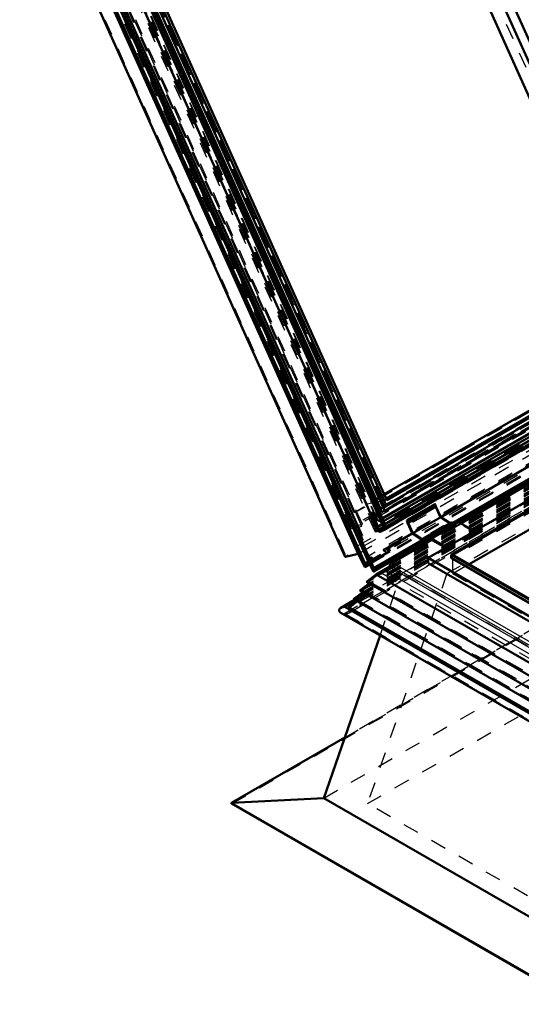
# Model space of a CAD drawing. Header units: millimetres. Extents: x 0 to 428, y 0 to 298.
# Tile 38 of 45: x 288 to 319, y 112 to 174. Entities that reach past the tile are written whole.
import ezdxf

# ---------------------------------------------------------------- set-up
doc = ezdxf.new("R2010")
doc.units = ezdxf.units.MM
doc.linetypes.add('Dashed', pattern=[2, 1, -1])
for name, color, linetype, lineweight in [('am_0', 7, 'Continuous', 50), ('am_12', 3, 'Continuous', 25), ('am_3', 6, 'Dashed', 25), ('am_6', 2, 'Continuous', 35)]:
    doc.layers.add(name, color=color, linetype=linetype, lineweight=lineweight)

# ---------------------------------------------------------------- blocks, each defined once
blk = doc.blocks.new('59_FGS3001501802511U_0_in_FDFneo150180C2125N1N4N_300Op0__1203')
at = {"layer": 'am_0'}
for p, q in [((314.777, 197.589), (314.5, 198.207)), ((314.08, 197.965), (314.521, 196.982)), ((314.701, 197.546), (314.424, 198.163)), ((314.701, 197.546), (314.777, 197.589)), ((315.234, 197.233), (314.777, 197.589)), ((314.693, 197.082), (314.189, 196.791)), ((314.189, 196.791), (315.077, 196.996)), ((315.158, 197.189), (314.693, 197.082)), ((315.158, 197.189), (314.701, 197.546)), ((315.077, 196.996), (315.657, 197.331)), ((315.077, 196.996), (326.888, 170.699)), ((315.158, 197.189), (315.234, 197.233)), ((315.657, 197.331), (315.234, 197.233)), ((317.363, 193.531), (315.657, 197.331)), ((314.189, 196.791), (324.85, 173.055)), ((308.281, 194.617), (309.277, 192.401)), ((308.902, 194.198), (308.625, 194.815)), ((308.978, 194.242), (308.701, 194.859)), ((308.978, 194.242), (308.902, 194.198)), ((309.359, 193.841), (308.902, 194.198)), ((309.435, 193.885), (308.978, 194.242)), ((309.474, 194.069), (309.316, 193.978)), ((309.782, 193.939), (309.359, 193.841)), ((309.435, 193.885), (309.359, 193.841)), ((310.362, 194.274), (309.474, 194.069)), ((310.362, 194.274), (309.782, 193.939)), ((311.489, 190.14), (309.782, 193.939)), ((310.362, 194.274), (327.861, 155.315)), ((317.288, 193.488), (317.363, 193.531)), ((317.288, 193.488), (328.129, 169.35)), ((309.277, 192.401), (309.669, 192.491)), ((309.559, 192.466), (325.89, 156.106)), ((309.669, 192.491), (310.797, 189.98)), ((311.489, 190.14), (310.797, 189.98)), ((311.564, 190.184), (311.489, 190.14)), ((311.564, 190.184), (325.65, 158.823)), ((326.478, 169.429), (328.829, 164.195)), ((328.624, 166.833), (330.284, 163.139)), ((330.72, 163.58), (330.788, 163.43)), ((331.023, 162.907), (331.373, 162.127)), ((330.519, 162.616), (330.756, 162.088)), ((331.449, 162.171), (331.362, 162.151)), ((331.449, 162.171), (331.373, 162.127)), ((332.206, 160.485), (331.449, 162.171)), ((325.574, 158.779), (324.882, 158.619)), ((324.882, 158.619), (324.958, 158.663)), ((326.01, 156.108), (324.882, 158.619)), ((325.65, 158.823), (324.958, 158.663)), ((325.65, 158.823), (325.574, 158.779)), ((325.574, 158.779), (327.281, 154.98)), ((331.479, 158.294), (331.687, 157.831)), ((331.687, 157.831), (331.902, 157.881)), ((332.225, 157.565), (332.516, 156.918)), ((332.516, 156.918), (327.137, 153.812)), ((327.153, 153.564), (332.915, 156.891)), ((332.837, 156.967), (327.185, 153.705)), ((332.816, 156.987), (332.516, 156.918)), ((325.618, 156.017), (326.01, 156.108)), ((325.618, 156.017), (325.694, 156.061)), ((325.618, 156.017), (326.76, 153.474)), ((326, 156.132), (325.694, 156.061)), ((327.281, 154.98), (327.861, 155.315)), ((326.857, 154.882), (326.777, 154.402)), ((326.852, 154.445), (326.928, 154.899)), ((327.281, 154.98), (326.857, 154.882)), ((326.777, 154.402), (326.852, 154.445)), ((326.777, 154.402), (327.153, 153.564)), ((327.185, 153.705), (326.852, 154.445)), ((327.153, 153.564), (326.76, 153.474))]:
    blk.add_line(p, q, dxfattribs=at)
at = {"layer": 'am_3'}
for p, q in [((314.009, 198.336), (308.134, 194.944)), ((308.253, 194.891), (313.976, 198.195)), ((308.526, 195.035), (314.401, 198.426)), ((314.369, 198.286), (308.645, 194.982)), ((314.369, 198.286), (313.976, 198.195)), ((313.976, 198.195), (314.08, 197.965)), ((314.401, 198.426), (314.009, 198.336)), ((315.151, 195.792), (314.009, 198.336)), ((314.424, 198.163), (314.369, 198.286)), ((314.5, 198.207), (314.401, 198.426)), ((314.521, 196.982), (315.075, 195.748)), ((314.693, 197.082), (332.191, 158.122)), ((315.075, 195.748), (315.468, 195.839)), ((315.075, 195.748), (315.151, 195.792)), ((315.151, 195.792), (315.543, 195.883)), ((315.468, 195.839), (315.543, 195.883)), ((315.468, 195.839), (316.596, 193.328)), ((315.543, 195.883), (316.671, 193.371)), ((308.526, 195.035), (308.134, 194.944)), ((308.134, 194.944), (308.281, 194.617)), ((308.645, 194.982), (308.253, 194.891)), ((309.352, 192.444), (308.253, 194.891)), ((308.625, 194.815), (308.526, 195.035)), ((308.701, 194.859), (308.645, 194.982)), ((309.316, 193.978), (308.97, 193.778)), ((308.97, 193.778), (309.435, 193.885)), ((309.474, 194.069), (326.972, 155.11)), ((308.97, 193.778), (309.559, 192.466)), ((317.288, 193.488), (316.596, 193.328)), ((316.596, 193.328), (316.671, 193.371)), ((317.363, 193.531), (316.671, 193.371)), ((309.352, 192.444), (309.277, 192.401)), ((309.352, 192.444), (309.745, 192.535)), ((309.745, 192.535), (309.669, 192.491)), ((309.745, 192.535), (310.873, 190.024)), ((311.564, 190.184), (310.873, 190.024)), ((310.873, 190.024), (310.797, 189.98)), ((324.85, 173.055), (326.478, 169.429)), ((326.888, 170.699), (328.624, 166.833)), ((328.129, 169.35), (330.72, 163.58)), ((328.829, 164.195), (331.479, 158.294)), ((330.788, 163.43), (331.023, 162.907)), ((330.284, 163.139), (330.519, 162.616)), ((331.373, 162.127), (330.681, 161.967)), ((330.756, 162.088), (332.575, 158.037)), ((331.362, 162.151), (330.757, 162.011)), ((330.681, 161.967), (330.757, 162.011)), ((331.809, 159.456), (330.681, 161.967)), ((331.885, 159.499), (330.757, 162.011)), ((333.155, 158.371), (332.206, 160.485)), ((331.417, 159.365), (331.809, 159.456)), ((331.492, 159.409), (331.417, 159.365)), ((331.417, 159.365), (332.225, 157.565)), ((331.492, 159.409), (331.885, 159.499)), ((332.635, 156.865), (331.492, 159.409)), ((331.809, 159.456), (331.885, 159.499)), ((324.958, 158.663), (326.086, 156.152)), ((332.575, 158.037), (333.155, 158.371)), ((333.155, 158.371), (332.732, 158.274)), ((332.191, 158.122), (331.687, 157.831)), ((331.902, 157.881), (332.575, 158.037)), ((332.656, 158.23), (332.191, 158.122)), ((332.656, 158.23), (332.576, 157.749)), ((332.576, 157.749), (332.651, 157.793)), ((332.576, 157.749), (332.908, 157.009)), ((332.732, 158.274), (332.651, 157.793)), ((332.651, 157.793), (333.027, 156.956)), ((332.656, 158.23), (332.732, 158.274)), ((326.76, 153.474), (332.635, 156.865)), ((333.027, 156.956), (332.635, 156.865)), ((332.908, 157.009), (332.816, 156.987)), ((332.908, 157.009), (332.837, 156.967)), ((332.915, 156.891), (333.027, 156.956)), ((326.793, 153.614), (325.694, 156.061)), ((325.89, 156.106), (326.468, 154.818)), ((326.086, 156.152), (326, 156.132)), ((326.01, 156.108), (326.086, 156.152)), ((327.861, 155.315), (326.972, 155.11)), ((326.972, 155.11), (326.468, 154.818)), ((326.468, 154.818), (326.933, 154.926)), ((326.857, 154.882), (326.933, 154.926)), ((326.928, 154.899), (326.933, 154.926)), ((327.137, 153.812), (326.793, 153.614)), ((327.185, 153.705), (326.793, 153.614))]:
    blk.add_line(p, q, dxfattribs=at)
at = {"layer": 'am_6'}
for tag, p, flags in [('NB', (338.155, 198.426), 8), ('NN', (338.155, 197.926), 8), ('NT', (338.155, 197.426), 8), ('NBSYN', (338.155, 196.926), 8), ('LINA', (338.155, 196.426), 8), ('CATALOG', (338.155, 195.926), 8), ('IDNR', (338.155, 195.426), 8), ('PN', (338.155, 194.926), 8), ('LODLEVEL', (338.155, 194.426), 8), ('W', (338.155, 193.426), 8), ('L', (338.155, 193.926), 8), ('DP', (338.155, 192.926), 8), ('OP', (338.155, 192.426), 8), ('PPATH', (338.155, 191.926), 8), ('ExcludeFromBOM', (338.155, 190.926), 8), ('PSOL_0', (338.155, 190.426), 9), ('PSOL_1', (338.155, 189.926), 9), ('PSOL_2', (338.155, 189.426), 9)]:
    blk.add_attdef(tag, p, '', height=0.5, dxfattribs=dict(at, flags=flags))
blk = doc.blocks.new('60_Flat_Glass_Skylight_300150180_6_0_in_FDFneo150180C2125N1N4N_300Op0__1203')
at = {"layer": 'am_0'}
for p, q in [((290.564, 186.077), (310.383, 141.949)), ((310.67, 142.275), (291.049, 185.96)), ((310.798, 142.349), (291.177, 186.035)), ((310.777, 142.421), (291.206, 185.994)), ((333.768, 156.056), (310.648, 142.709)), ((333.901, 155.926), (310.721, 142.545)), ((333.115, 155.232), (310.798, 142.349)), ((310.555, 141.894), (332.848, 154.763)), ((332.939, 154.923), (310.744, 142.11)), ((310.741, 142.105), (310.664, 142.276)), ((310.664, 142.276), (310.67, 142.275)), ((310.744, 142.11), (310.741, 142.105))]:
    blk.add_line(p, q, dxfattribs=at)
for points in [[(310.555, 141.894), (310.58, 141.91), (310.605, 141.93), (310.63, 141.955), (310.655, 141.983), (310.681, 142.014), (310.706, 142.05), (310.73, 142.088), (310.741, 142.105)], [(310.744, 142.11), (310.751, 142.123), (310.758, 142.137), (310.764, 142.152), (310.77, 142.167), (310.776, 142.182), (310.781, 142.198), (310.786, 142.214), (310.79, 142.229), (310.793, 142.245), (310.796, 142.261), (310.798, 142.276), (310.8, 142.29), (310.801, 142.304), (310.801, 142.318), (310.801, 142.33), (310.8, 142.342), (310.798, 142.349)], [(310.798, 142.349), (310.791, 142.382), (310.781, 142.411), (310.777, 142.421)], [(310.383, 141.949), (310.395, 141.926), (310.41, 141.906), (310.426, 141.891), (310.444, 141.88), (310.463, 141.874), (310.483, 141.872), (310.505, 141.874), (310.528, 141.881), (310.552, 141.892), (310.555, 141.894)]]:
    blk.add_lwpolyline(points, dxfattribs=at)
at = {"layer": 'am_3'}
for p, q in [((310.365, 142.005), (290.584, 186.045)), ((310.291, 142.194), (290.645, 185.935)), ((310.415, 142.223), (290.769, 185.963)), ((310.373, 142.55), (290.948, 185.8)), ((310.579, 142.46), (291.064, 185.91)), ((352.167, 166.468), (310.579, 142.46)), ((352.106, 166.333), (310.291, 142.194)), ((352.415, 166.28), (310.365, 142.005)), ((352.23, 166.362), (310.415, 142.223)), ((310.648, 142.709), (310.373, 142.55)), ((310.415, 142.223), (310.291, 142.194)), ((310.579, 142.46), (310.373, 142.55)), ((310.721, 142.545), (310.605, 142.477))]:
    blk.add_line(p, q, dxfattribs=at)
for points in [[(310.777, 142.421), (310.764, 142.445), (310.75, 142.465), (310.734, 142.48), (310.716, 142.491), (310.697, 142.497), (310.676, 142.499), (310.654, 142.497), (310.632, 142.49), (310.608, 142.479), (310.583, 142.463), (310.579, 142.46)], [(310.365, 142.005), (310.374, 141.974), (310.383, 141.949)]]:
    blk.add_lwpolyline(points, dxfattribs=at)
at = {"layer": 'am_6'}
for tag, p, flags in [('NB', (357.808, 210.538), 8), ('NN', (357.808, 210.038), 8), ('NT', (357.808, 209.538), 8), ('NBSYN', (357.808, 209.038), 8), ('LINA', (357.808, 208.538), 8), ('CATALOG', (357.808, 208.038), 8), ('IDNR', (357.808, 207.538), 8), ('PN', (357.808, 207.038), 8), ('LODLEVEL', (357.808, 206.538), 8), ('L', (357.808, 206.038), 8), ('W', (357.808, 205.538), 8), ('PPATH', (357.808, 205.038), 8), ('ExcludeFromBOM', (357.808, 204.038), 8), ('PSOL_0', (357.808, 203.538), 9), ('PSOL_1', (357.808, 203.038), 9), ('PSOL_2', (357.808, 202.538), 9)]:
    blk.add_attdef(tag, p, '', height=0.5, dxfattribs=dict(at, flags=flags))
blk = doc.blocks.new('61_Flat_Glass_Skylight_300150180_12_0_in_FDFneo150180C2125N1N4N_300Op0__1203')
at = {"layer": 'am_0'}
for p, q in [((310.611, 143.124), (291.524, 185.619)), ((310.798, 143.167), (291.711, 185.662)), ((310.886, 143.552), (292.037, 185.517)), ((333.315, 156.499), (310.886, 143.552)), ((333.529, 156.29), (310.798, 143.167)), ((310.798, 143.167), (310.611, 143.124))]:
    blk.add_line(p, q, dxfattribs=at)
at = {"layer": 'am_3'}
for p, q in [((310.699, 143.508), (291.85, 185.474)), ((351.451, 166.7), (310.611, 143.124)), ((351.124, 166.845), (310.699, 143.508)), ((310.886, 143.552), (310.699, 143.508))]:
    blk.add_line(p, q, dxfattribs=at)
at = {"layer": 'am_6'}
for tag, p, flags in [('NB', (356.638, 209.239), 8), ('NN', (356.638, 208.739), 8), ('NT', (356.638, 208.239), 8), ('NBSYN', (356.638, 207.739), 8), ('LINA', (356.638, 207.239), 8), ('CATALOG', (356.638, 206.739), 8), ('IDNR', (356.638, 206.239), 8), ('PN', (356.638, 205.739), 8), ('LODLEVEL', (356.638, 205.239), 8), ('L', (356.638, 204.739), 8), ('W', (356.638, 204.239), 8), ('PPATH', (356.638, 203.739), 8), ('ExcludeFromBOM', (356.638, 202.739), 8), ('PSOL_0', (356.638, 202.239), 9), ('PSOL_1', (356.638, 201.739), 9), ('PSOL_2', (356.638, 201.239), 9)]:
    blk.add_attdef(tag, p, '', height=0.5, dxfattribs=dict(at, flags=flags))
blk = doc.blocks.new('62_Flat_Glass_Skylight_300150180_5_0_in_FDFneo150180C2125N1N4N_300Op0__1203')
at = {"layer": 'am_0'}
for p, q in [((310.924, 143.878), (292.283, 185.381)), ((333.054, 156.754), (310.888, 143.958)), ((333.119, 156.691), (310.924, 143.878))]:
    blk.add_line(p, q, dxfattribs=at)
at = {"layer": 'am_3'}
for p, q in [((310.526, 143.344), (291.596, 185.491)), ((310.816, 143.411), (291.886, 185.558)), ((310.634, 143.811), (291.993, 185.314)), ((351.093, 166.763), (310.526, 143.344)), ((351.383, 166.83), (310.816, 143.411)), ((310.888, 143.958), (310.634, 143.811)), ((310.526, 143.344), (310.816, 143.411)), ((310.924, 143.878), (310.634, 143.811))]:
    blk.add_line(p, q, dxfattribs=at)
at = {"layer": 'am_6'}
for tag, p, flags in [('NB', (356.383, 208.977), 8), ('NN', (356.383, 208.477), 8), ('NT', (356.383, 207.977), 8), ('NBSYN', (356.383, 207.477), 8), ('CATALOG', (356.383, 206.477), 8), ('LINA', (356.383, 206.977), 8), ('IDNR', (356.383, 205.977), 8), ('PN', (356.383, 205.477), 8), ('LODLEVEL', (356.383, 204.977), 8), ('W', (356.383, 203.977), 8), ('L', (356.383, 204.477), 8), ('PPATH', (356.383, 203.477), 8), ('ExcludeFromBOM', (356.383, 202.477), 8), ('PSOL_0', (356.383, 201.977), 9), ('PSOL_1', (356.383, 201.477), 9), ('PSOL_2', (356.383, 200.977), 9)]:
    blk.add_attdef(tag, p, '', height=0.5, dxfattribs=dict(at, flags=flags))
blk = doc.blocks.new('63_FGS3001501802O4U_0_in_FDFneo150180C2125N1N4N_300Op0__1203')
at = {"layer": 'am_3'}
for p, q in [((308.712, 142.194), (289.305, 185.403)), ((309.388, 142.35), (289.981, 185.56)), ((350.111, 166.093), (308.712, 142.194)), ((350.788, 166.25), (309.388, 142.35)), ((308.712, 142.194), (309.388, 142.35))]:
    blk.add_line(p, q, dxfattribs=at)
at = {"layer": 'am_6'}
for tag, p, flags in [('NB', (355.788, 209.459), 8), ('NN', (355.788, 208.959), 8), ('NT', (355.788, 208.459), 8), ('NBSYN', (355.788, 207.959), 8), ('LINA', (355.788, 207.459), 8), ('CATALOG', (355.788, 206.959), 8), ('IDNR', (355.788, 206.459), 8), ('PN', (355.788, 205.959), 8), ('LODLEVEL', (355.788, 205.459), 8), ('L', (355.788, 204.959), 8), ('W', (355.788, 204.459), 8), ('TG', (355.788, 203.959), 8), ('TG1', (355.788, 203.459), 8), ('OC', (355.788, 202.959), 8), ('PPATH', (355.788, 202.459), 8), ('ExcludeFromBOM', (355.788, 201.459), 8), ('PSOL_0', (355.788, 200.959), 9), ('PSOL_1', (355.788, 200.459), 9), ('PSOL_2', (355.788, 199.959), 9), ('PSOL_3', (355.788, 199.459), 9)]:
    blk.add_attdef(tag, p, '', height=0.5, dxfattribs=dict(at, flags=flags))
blk = doc.blocks.new('64_FGS30015018025O3U_0_in_FDFneo150180C2125N1N4N_300Op0__1203')
at = {"layer": 'am_0'}
for p, q in [((310.112, 139.566), (288.776, 187.069)), ((309.53, 139.636), (288.328, 186.842)), ((309.552, 139.85), (288.486, 186.752)), ((309.644, 140.25), (288.826, 186.601)), ((287.712, 186.109), (308.278, 140.32)), ((288.518, 186.321), (309.111, 140.471)), ((309.362, 141.615), (289.717, 185.356)), ((333.041, 156.767), (310.881, 143.974)), ((333.75, 156.074), (310.638, 142.731)), ((333.757, 156.067), (310.641, 142.723)), ((326.76, 153.474), (310.762, 144.238)), ((333.309, 153.746), (314.339, 142.795)), ((333.766, 153.221), (315.098, 142.444)), ((315.48, 142.472), (333.878, 153.093)), ((313.966, 143.618), (312.201, 142.6)), ((314.015, 143.603), (312.25, 142.585)), ((314.041, 143.458), (312.276, 142.439)), ((313.966, 143.618), (314.015, 143.603)), ((314.015, 143.603), (314.041, 143.458)), ((314.041, 143.458), (314.342, 142.789)), ((308.698, 142.714), (308.698, 142.714)), ((308.698, 142.714), (308.698, 142.714)), ((308.698, 142.714), (309.091, 141.838)), ((314.342, 142.789), (312.577, 141.77)), ((314.342, 142.789), (314.932, 142.406)), ((312.201, 142.6), (312.25, 142.585)), ((312.229, 142.442), (312.201, 142.6)), ((312.549, 141.729), (312.229, 142.442)), ((312.25, 142.585), (312.276, 142.439)), ((312.276, 142.439), (312.577, 141.77)), ((315.023, 142.459), (314.62, 142.226)), ((314.692, 142.154), (314.685, 142.15)), ((309.091, 141.838), (309.122, 141.845)), ((309.091, 141.838), (309.091, 141.838)), ((309.122, 141.845), (309.095, 141.83)), ((309.122, 141.845), (309.244, 141.575)), ((309.28, 141.596), (309.216, 141.559)), ((309.362, 141.615), (309.227, 141.536)), ((309.28, 141.596), (309.362, 141.615)), ((312.538, 141.755), (311.019, 140.878)), ((313.315, 141.233), (312.549, 141.729)), ((312.577, 141.77), (313.319, 141.29)), ((313.662, 141.673), (313.258, 141.44)), ((313.712, 141.698), (313.678, 141.678)), ((310.087, 139.359), (313.325, 141.228)), ((313.167, 141.329), (310.112, 139.566)), ((311.128, 140.635), (311.019, 140.878)), ((311.053, 140.802), (311.147, 140.857)), ((311.147, 140.857), (311.113, 140.933)), ((311.128, 140.899), (311.787, 141.279)), ((311.787, 141.279), (311.772, 141.313)), ((313.284, 141.342), (313.236, 141.354)), ((313.331, 141.368), (313.284, 141.342)), ((313.383, 141.224), (313.487, 141.283)), ((309.111, 140.471), (308.328, 140.29)), ((309.53, 139.636), (309.111, 140.471)), ((310.07, 139.364), (309.644, 140.25)), ((309.966, 140.271), (309.83, 140.192)), ((310.075, 140.027), (309.966, 140.271)), ((310.075, 140.027), (311.128, 140.635)), ((309.539, 139.637), (309.852, 139.818)), ((309.775, 139.978), (309.552, 139.85)), ((309.571, 139.724), (309.552, 139.85)), ((309.846, 140.158), (310.075, 140.027)), ((310.125, 139.456), (310.112, 139.566))]:
    blk.add_line(p, q, dxfattribs=at)
for points in [[(308.278, 140.32), (308.283, 140.311), (308.289, 140.303), (308.295, 140.297), (308.302, 140.292), (308.31, 140.29), (308.318, 140.289), (308.327, 140.29), (308.328, 140.29)], [(309.53, 139.636), (309.532, 139.636), (309.534, 139.636), (309.536, 139.636), (309.538, 139.637), (309.539, 139.637)], [(309.539, 139.637), (309.541, 139.639), (309.543, 139.641), (309.545, 139.643), (309.548, 139.645), (309.55, 139.648), (309.552, 139.651), (309.554, 139.655), (309.556, 139.658), (309.558, 139.662), (309.56, 139.666), (309.562, 139.67), (309.564, 139.675), (309.565, 139.679), (309.567, 139.683), (309.568, 139.688), (309.569, 139.692), (309.57, 139.697), (309.571, 139.701), (309.571, 139.706), (309.572, 139.71), (309.572, 139.714), (309.572, 139.717), (309.572, 139.721), (309.571, 139.724), (309.571, 139.724)], [(310.07, 139.364), (310.072, 139.362), (310.073, 139.36), (310.075, 139.358), (310.077, 139.357), (310.079, 139.357), (310.081, 139.357), (310.083, 139.357), (310.085, 139.358), (310.087, 139.359)], [(310.087, 139.359), (310.09, 139.36), (310.092, 139.362), (310.095, 139.365), (310.097, 139.368), (310.1, 139.371), (310.102, 139.374), (310.105, 139.378), (310.107, 139.382), (310.11, 139.387), (310.112, 139.391), (310.114, 139.396), (310.116, 139.401), (310.118, 139.406), (310.119, 139.411), (310.121, 139.416), (310.122, 139.421), (310.123, 139.426), (310.124, 139.431), (310.124, 139.436), (310.125, 139.441), (310.125, 139.445), (310.125, 139.45), (310.125, 139.454), (310.125, 139.456)]]:
    blk.add_lwpolyline(points, dxfattribs=at)
for centre, major_axis, start_param, end_param in [((314.682, 142.118), (0.062, -0.108), 1.472043, 3.324368), ((314.682, 142.118), (0.0267, -0.0463), 1.338667, 2.596172), ((315.086, 142.351), (0.062, -0.108), 1.472043, 3.141593), ((313.724, 141.565), (0.062, -0.108), 1.472043, 3.141593), ((313.321, 141.332), (0.062, -0.108), 5.43681, 10.473279), ((313.321, 141.332), (0.0267, -0.0463), 5.43681, 10.473279)]:
    blk.add_ellipse(centre, major_axis=major_axis, ratio=0.577382, start_param=start_param, end_param=end_param, dxfattribs=at)
at = {"layer": 'am_12'}
for p, q in [((310.07, 139.364), (288.609, 187.147)), ((310.125, 139.456), (288.715, 187.124)), ((309.571, 139.724), (288.421, 186.815)), ((308.328, 140.29), (287.735, 186.14)), ((333.834, 153.143), (315.415, 142.51)), ((313.263, 141.267), (310.125, 139.456)), ((313.359, 141.313), (313.319, 141.29)), ((309.826, 139.871), (309.571, 139.724))]:
    blk.add_line(p, q, dxfattribs=at)
at = {"layer": 'am_3'}
for p, q in [((310.082, 139.507), (288.712, 187.086)), ((308.279, 140.5), (287.83, 186.028)), ((310.21, 141.843), (290.348, 186.067)), ((310.185, 142.104), (290.539, 185.844)), ((310.282, 142.174), (290.636, 185.915)), ((310.323, 142.184), (290.678, 185.925)), ((310.332, 142.203), (290.687, 185.944)), ((310.415, 142.223), (290.769, 185.963)), ((310.347, 142.563), (290.934, 185.785)), ((310.378, 142.57), (290.965, 185.792)), ((308.703, 142.059), (289.209, 185.461)), ((309.356, 142.21), (289.862, 185.613)), ((309.679, 143.613), (291.052, 185.083)), ((310.639, 143.835), (292.013, 185.305)), ((308.87, 143.071), (290.012, 185.057)), ((308.939, 143.087), (290.081, 185.073)), ((308.627, 142.698), (290, 184.168)), ((349.311, 166.418), (308.87, 143.071)), ((349.38, 166.434), (308.939, 143.087)), ((350.253, 166.045), (308.703, 142.059)), ((350.907, 166.197), (309.356, 142.21)), ((352.404, 166.201), (310.21, 141.843)), ((352.148, 166.343), (310.332, 142.203)), ((352.177, 166.278), (310.361, 142.139)), ((352.218, 166.288), (310.403, 142.149)), ((352.23, 166.362), (310.415, 142.223)), ((352.297, 166.111), (310.482, 141.972)), ((351.493, 165.447), (308.279, 140.5)), ((351.795, 165.383), (308.328, 140.29)), ((309.111, 140.471), (352.578, 165.564)), ((354.059, 165.342), (309.53, 139.636)), ((353.502, 165.569), (309.644, 140.25)), ((353.843, 165.418), (309.775, 139.978)), ((354.01, 165.378), (309.826, 139.871)), ((309.852, 139.818), (354.068, 165.344)), ((355.051, 165.331), (310.07, 139.364)), ((354.904, 165.382), (310.082, 139.507)), ((351.719, 164.452), (311.681, 141.339)), ((310.762, 144.238), (309.679, 143.613)), ((310.881, 143.974), (310.639, 143.835)), ((310.639, 143.835), (309.679, 143.613)), ((313.994, 143.461), (312.229, 142.442)), ((313.994, 143.461), (313.966, 143.618)), ((314.314, 142.748), (313.994, 143.461)), ((308.627, 142.698), (308.698, 142.714)), ((308.698, 142.714), (308.638, 142.679)), ((308.939, 143.087), (308.87, 143.071)), ((310.638, 142.731), (310.347, 142.563)), ((310.641, 142.723), (310.378, 142.57)), ((314.339, 142.795), (312.538, 141.755)), ((314.314, 142.748), (312.549, 141.729)), ((315.08, 142.252), (314.314, 142.748)), ((308.638, 142.679), (308.627, 142.698)), ((309.031, 141.804), (308.638, 142.679)), ((309.356, 142.21), (308.703, 142.059)), ((310.282, 142.174), (310.143, 142.094)), ((310.185, 142.104), (310.143, 142.094)), ((310.143, 142.094), (310.172, 142.03)), ((310.311, 142.11), (310.172, 142.03)), ((310.323, 142.184), (310.185, 142.104)), ((310.352, 142.12), (310.214, 142.039)), ((310.282, 142.174), (310.323, 142.184)), ((310.352, 142.12), (310.311, 142.11)), ((310.39, 141.933), (310.311, 142.11)), ((310.415, 142.223), (310.332, 142.203)), ((310.378, 142.57), (310.347, 142.563)), ((310.432, 141.942), (310.352, 142.12)), ((310.361, 142.139), (310.403, 142.149)), ((310.441, 141.962), (310.361, 142.139)), ((310.403, 142.149), (310.482, 141.972)), ((315.098, 142.444), (313.167, 141.329)), ((315.001, 142.373), (313.236, 141.354)), ((315.415, 142.51), (313.263, 141.267)), ((313.325, 141.228), (315.48, 142.472)), ((314.6, 142.127), (313.642, 141.574)), ((313.643, 141.586), (314.601, 142.139)), ((314.607, 142.215), (313.712, 141.698)), ((314.596, 142.072), (314.6, 142.127)), ((314.6, 142.127), (314.68, 142.075)), ((314.601, 142.139), (314.607, 142.215)), ((314.646, 142.127), (314.601, 142.139)), ((314.685, 142.15), (314.646, 142.127)), ((315.059, 142.397), (314.656, 142.164)), ((315.08, 142.252), (314.677, 142.019)), ((315.083, 142.308), (314.68, 142.075)), ((315.049, 142.36), (314.692, 142.154)), ((314.709, 142.071), (315.112, 142.304)), ((314.745, 142.01), (315.148, 142.243)), ((314.932, 142.406), (315.083, 142.308)), ((315.049, 142.36), (315.001, 142.373)), ((309.091, 141.838), (309.031, 141.804)), ((309.036, 141.796), (309.031, 141.804)), ((309.095, 141.83), (309.036, 141.796)), ((309.261, 141.295), (309.036, 141.796)), ((309.216, 141.559), (309.159, 141.526)), ((309.159, 141.526), (309.188, 141.462)), ((309.172, 141.505), (309.159, 141.526)), ((309.227, 141.536), (309.172, 141.505)), ((309.776, 140.161), (309.172, 141.505)), ((309.309, 141.531), (309.188, 141.462)), ((309.188, 141.462), (309.194, 141.451)), ((309.35, 141.541), (309.194, 141.451)), ((309.244, 141.575), (309.347, 141.345)), ((309.309, 141.531), (309.28, 141.596)), ((309.35, 141.541), (309.309, 141.531)), ((309.43, 141.364), (309.35, 141.541)), ((310.172, 142.03), (310.214, 142.039)), ((310.293, 141.862), (310.21, 141.843)), ((310.293, 141.862), (310.214, 142.039)), ((310.432, 141.942), (310.293, 141.862)), ((310.441, 141.962), (310.39, 141.933)), ((310.39, 141.933), (310.432, 141.942)), ((310.482, 141.972), (310.441, 141.962)), ((313.697, 141.611), (313.294, 141.378)), ((313.719, 141.466), (313.315, 141.233)), ((313.688, 141.574), (313.331, 141.368)), ((313.348, 141.285), (313.751, 141.518)), ((313.722, 141.522), (313.359, 141.313)), ((313.638, 141.518), (314.596, 142.072)), ((313.638, 141.518), (313.642, 141.574)), ((313.719, 141.466), (313.638, 141.518)), ((313.642, 141.574), (313.722, 141.522)), ((313.643, 141.586), (313.649, 141.662)), ((313.688, 141.574), (313.643, 141.586)), ((313.678, 141.678), (313.649, 141.662)), ((314.677, 142.019), (314.596, 142.072)), ((309.194, 141.451), (309.274, 141.274)), ((309.347, 141.345), (309.261, 141.295)), ((309.274, 141.274), (309.261, 141.295)), ((309.43, 141.364), (309.274, 141.274)), ((309.347, 141.345), (309.43, 141.364)), ((311.098, 140.967), (310.706, 140.741)), ((310.788, 140.76), (310.927, 140.84)), ((310.886, 140.83), (310.936, 140.859)), ((310.927, 140.84), (310.886, 140.83)), ((311.016, 140.641), (310.927, 140.84)), ((310.936, 140.859), (311.019, 140.878)), ((311.006, 140.705), (310.936, 140.859)), ((311.753, 141.356), (311.067, 140.96)), ((311.067, 140.96), (311.098, 140.967)), ((311.101, 140.883), (311.067, 140.96)), ((311.113, 140.933), (311.098, 140.967)), ((311.101, 140.883), (311.128, 140.899)), ((311.147, 140.857), (311.101, 140.883)), ((311.681, 141.339), (311.753, 141.356)), ((311.787, 141.279), (311.681, 141.339)), ((311.772, 141.313), (311.753, 141.356)), ((313.487, 141.283), (313.787, 141.457)), ((309.966, 140.271), (309.74, 140.218)), ((309.74, 140.218), (309.776, 140.161)), ((310.082, 139.507), (309.74, 140.218)), ((309.74, 140.218), (309.846, 140.158)), ((310.706, 140.741), (310.788, 140.76)), ((310.755, 140.631), (310.706, 140.741)), ((310.755, 140.631), (311.053, 140.802)), ((310.878, 140.561), (310.755, 140.631)), ((310.878, 140.561), (310.788, 140.76)), ((311.016, 140.641), (310.878, 140.561)), ((310.955, 140.676), (310.886, 140.83)), ((311.006, 140.705), (310.955, 140.676)), ((310.955, 140.676), (311.016, 140.641)), ((311.128, 140.635), (311.006, 140.705)), ((309.83, 140.192), (309.776, 140.161)), ((310.112, 139.566), (310.082, 139.507))]:
    blk.add_line(p, q, dxfattribs=at)
blk.add_lwpolyline([(308.279, 140.5), (308.274, 140.48), (308.271, 140.46), (308.268, 140.44), (308.266, 140.422), (308.266, 140.404), (308.266, 140.386), (308.266, 140.37), (308.268, 140.355), (308.271, 140.342), (308.274, 140.33), (308.278, 140.32)], dxfattribs=at)
for centre, major_axis, start_param, end_param in [((314.682, 142.118), (0.062, -0.108), 3.324368, 3.369995), ((314.682, 142.118), (0.0267, -0.0463), 2.596172, 4.190093), ((314.682, 142.118), (0.062, -0.108), 5.43681, 7.755228), ((314.682, 142.118), (0.0267, -0.0463), 5.43681, 7.621853), ((315.086, 142.351), (0.062, -0.108), 3.141593, 4.190093), ((315.086, 142.351), (0.0267, -0.0463), 5.43681, 10.473279), ((315.086, 142.351), (0.062, -0.108), 5.43681, 7.755228), ((313.724, 141.565), (0.062, -0.108), 3.141593, 3.369995), ((313.724, 141.565), (0.0267, -0.0463), 5.43681, 10.473279), ((313.724, 141.565), (0.062, -0.108), 5.43681, 7.755228)]:
    blk.add_ellipse(centre, major_axis=major_axis, ratio=0.577382, start_param=start_param, end_param=end_param, dxfattribs=at)
at = {"layer": 'am_6'}
for tag, p, flags in [('NB', (360.081, 213.128), 8), ('NN', (360.081, 212.628), 8), ('NT', (360.081, 212.128), 8), ('NBSYN', (360.081, 211.628), 8), ('LINA', (360.081, 211.128), 8), ('CATALOG', (360.081, 210.628), 8), ('IDNR', (360.081, 210.128), 8), ('PN', (360.081, 209.628), 8), ('LODLEVEL', (360.081, 209.128), 8), ('L', (360.081, 208.628), 8), ('W', (360.081, 208.128), 8), ('OP', (360.081, 207.128), 8), ('DP', (360.081, 207.628), 8), ('OC', (360.081, 206.628), 8), ('ExcludeFromBOM', (360.081, 205.628), 8), ('PSOL_0', (360.081, 205.128), 9), ('PSOL_1', (360.081, 204.628), 9), ('PSOL_2', (360.081, 204.128), 9)]:
    blk.add_attdef(tag, p, '', height=0.5, dxfattribs=dict(at, flags=flags))
blk = doc.blocks.new('65_Flat_Glass_Skylight_3001501802_2_0_in_FDFneo150180C2125N1N4N_300Op0__1203')
at = {"layer": 'am_0'}
for p, q in [((333.959, 153), (315.602, 142.402)), ((334.541, 152.33), (313.548, 140.211)), ((334.909, 151.908), (315, 140.415)), ((334.946, 151.865), (315.111, 140.415)), ((333.264, 149.701), (316.145, 139.818)), ((315.401, 142.518), (313.636, 141.499)), ((314.539, 142.22), (313.707, 141.74)), ((315.401, 142.518), (316.472, 141.9)), ((313.487, 141.364), (313.636, 141.499)), ((313.636, 141.499), (314.707, 140.881)), ((313.786, 141.354), (311.189, 139.855)), ((313.66, 141.427), (313.487, 141.269)), ((313.487, 141.269), (313.71, 141.398)), ((313.487, 141.364), (313.487, 141.269)), ((314.657, 140.852), (313.66, 141.427)), ((315, 140.211), (315, 140.415)), ((315, 140.415), (347.534, 121.633)), ((315.111, 140.415), (347.534, 121.697)), ((311.127, 139.667), (310.254, 139.163)), ((311.127, 139.622), (311.127, 139.769)), ((313.548, 139.891), (313.548, 140.211)), ((313.548, 140.211), (347.534, 120.591)), ((313.548, 139.891), (347.534, 120.271)), ((315, 140.211), (347.534, 121.429)), ((309.638, 138.698), (310.254, 139.163)), ((310.254, 139.163), (310.875, 139.37)), ((310.254, 139.163), (347.534, 117.641)), ((309.226, 138.147), (309.818, 138.594)), ((309.638, 138.698), (347.534, 116.821)), ((308.814, 137.596), (309.406, 138.043)), ((309.226, 138.147), (347.534, 116.032)), ((308.89, 137.552), (308.025, 137.052)), ((308.268, 137.117), (308.956, 137.514)), ((308.268, 137.117), (347.534, 114.449)), ((308.496, 137.117), (308.994, 137.492)), ((308.496, 137.117), (347.534, 114.58)), ((308.814, 137.596), (347.534, 115.243)), ((308.025, 136.739), (347.534, 113.931))]:
    blk.add_line(p, q, dxfattribs=at)
for points in [[(311.127, 139.622), (311.125, 139.597), (311.12, 139.572), (311.11, 139.547), (311.097, 139.523), (311.08, 139.499), (311.06, 139.477), (311.036, 139.455), (311.009, 139.435), (310.98, 139.416), (310.98, 139.416)], [(311.189, 139.855), (311.177, 139.847), (311.166, 139.839), (311.156, 139.83), (311.147, 139.82), (311.14, 139.81), (311.135, 139.8), (311.131, 139.79), (311.128, 139.779), (311.127, 139.769), (311.127, 139.769)], [(311.339, 139.891), (311.321, 139.89), (311.302, 139.889), (311.284, 139.887), (311.267, 139.884), (311.25, 139.879), (311.233, 139.875), (311.218, 139.869), (311.203, 139.862), (311.189, 139.855)], [(310.98, 139.416), (310.947, 139.399), (310.912, 139.384), (310.875, 139.37)], [(308.268, 137.117), (308.235, 137.114), (308.202, 137.11), (308.17, 137.105), (308.139, 137.098), (308.109, 137.089), (308.081, 137.079), (308.054, 137.067), (308.029, 137.055), (308.025, 137.052)], [(308.025, 137.052), (308.003, 137.038), (307.982, 137.023), (307.964, 137.006), (307.949, 136.989), (307.936, 136.972), (307.926, 136.953), (307.919, 136.934), (307.914, 136.915), (307.913, 136.896), (307.914, 136.877), (307.919, 136.857), (307.926, 136.839), (307.936, 136.82), (307.949, 136.802), (307.964, 136.785), (307.982, 136.769), (308.002, 136.754), (308.025, 136.739), (308.025, 136.739)]]:
    blk.add_lwpolyline(points, dxfattribs=at)
for centre, major_axis, start_param, end_param in [((314.619, 142.081), (-0.08, 0.139), 4.63563, 6.283185), ((313.787, 141.601), (0.08, -0.139), 1.494038, 3.841624), ((313.787, 141.601), (0.0446, -0.0772), 1.432324, 3.518032)]:
    blk.add_ellipse(centre, major_axis=major_axis, ratio=0.577382, start_param=start_param, end_param=end_param, dxfattribs=at)
at = {"layer": 'am_12'}
for p, q in [((333.988, 152.966), (315.645, 142.377)), ((313.83, 141.329), (311.339, 139.891)), ((311.127, 139.769), (347.534, 118.751)), ((311.127, 139.622), (347.534, 118.605)), ((311.339, 139.891), (347.534, 118.996)), ((311.06, 139.477), (310.875, 139.37)), ((310.875, 139.37), (347.534, 118.207))]:
    blk.add_line(p, q, dxfattribs=at)
at = {"layer": 'am_3'}
for p, q in [((355.098, 165.152), (311.127, 139.769)), ((355.098, 164.629), (309.226, 138.147)), ((355.098, 164.551), (309.382, 138.159)), ((355.098, 164.942), (309.638, 138.698)), ((355.098, 164.864), (309.794, 138.71)), ((355.098, 164.738), (309.839, 138.61)), ((355.098, 164.66), (309.994, 138.622)), ((355.098, 164.959), (310.329, 139.114)), ((355.098, 164.88), (310.651, 139.221)), ((310.98, 139.416), (355.098, 164.885)), ((355.098, 164.9), (311.06, 139.477)), ((355.098, 165.051), (311.127, 139.667)), ((355.098, 165.006), (311.127, 139.622)), ((355.098, 164.019), (308.496, 137.117)), ((355.098, 163.924), (308.555, 137.055)), ((355.098, 164.315), (308.814, 137.596)), ((355.098, 164.227), (308.89, 137.552)), ((308.956, 137.514), (355.098, 164.151)), ((355.098, 164.238), (308.969, 137.608)), ((355.098, 164.112), (309.014, 137.508)), ((355.098, 164.034), (309.17, 137.52)), ((355.098, 164.424), (309.426, 138.059)), ((355.098, 164.347), (309.582, 138.071)), ((308.213, 136.68), (355.098, 163.746)), ((355.098, 163.698), (308.296, 136.68)), ((308.551, 136.744), (355.098, 163.615)), ((355.098, 163.877), (313.548, 139.891)), ((355.098, 163.359), (315, 140.211)), ((315.425, 142.446), (313.66, 141.427)), ((314.575, 142.159), (313.743, 141.678)), ((315.602, 142.402), (313.786, 141.354)), ((315.645, 142.377), (313.83, 141.329)), ((314.671, 142.093), (313.839, 141.613)), ((314.785, 142.114), (314.669, 142.008)), ((314.671, 142.093), (314.721, 142.081)), ((315.252, 142.383), (314.785, 142.114)), ((314.785, 142.019), (315.252, 142.288)), ((314.785, 142.019), (314.785, 142.114)), ((315.252, 142.383), (315.401, 142.518)), ((315.425, 142.446), (315.252, 142.288)), ((315.252, 142.383), (315.252, 142.288)), ((316.674, 141.725), (315.425, 142.446)), ((313.953, 141.633), (313.487, 141.364)), ((313.71, 141.398), (313.953, 141.538)), ((313.832, 141.524), (314.664, 142.004)), ((314.669, 142.008), (313.837, 141.527)), ((313.837, 141.527), (313.953, 141.633)), ((313.889, 141.601), (313.839, 141.613)), ((313.867, 141.462), (314.699, 141.942)), ((314.708, 141.949), (313.876, 141.468)), ((313.953, 141.538), (313.876, 141.468)), ((314.721, 142.081), (313.889, 141.601)), ((313.953, 141.538), (313.953, 141.633)), ((314.708, 141.949), (314.785, 142.019)), ((316.573, 141.841), (314.808, 140.822)), ((316.672, 141.827), (314.907, 140.808)), ((316.674, 141.783), (314.909, 140.764)), ((316.674, 141.725), (314.909, 140.706)), ((316.472, 141.9), (316.573, 141.841)), ((316.573, 141.841), (316.672, 141.827)), ((316.672, 141.827), (316.674, 141.783)), ((316.674, 141.783), (316.674, 141.725)), ((314.909, 140.706), (314.657, 140.852)), ((314.707, 140.881), (314.808, 140.822)), ((314.808, 140.822), (314.907, 140.808)), ((314.907, 140.808), (314.909, 140.764)), ((314.909, 140.764), (314.909, 140.706)), ((315.111, 139.221), (315.111, 140.415)), ((316.145, 139.818), (315.111, 139.221)), ((309.794, 138.71), (310.329, 139.114)), ((310.329, 139.114), (310.651, 139.221)), ((310.329, 139.114), (347.534, 117.636)), ((310.651, 139.221), (347.534, 117.929)), ((315.111, 139.221), (347.534, 120.504)), ((309.382, 138.159), (309.994, 138.622)), ((309.839, 138.61), (309.638, 138.698)), ((309.794, 138.71), (347.534, 116.923)), ((309.994, 138.622), (309.794, 138.71)), ((309.818, 138.594), (309.839, 138.61)), ((309.839, 138.61), (347.534, 116.848)), ((309.994, 138.622), (347.534, 116.95)), ((308.969, 137.608), (309.582, 138.071)), ((309.426, 138.059), (309.226, 138.147)), ((309.382, 138.159), (347.534, 116.134)), ((309.582, 138.071), (309.382, 138.159)), ((309.406, 138.043), (309.426, 138.059)), ((309.426, 138.059), (347.534, 116.059)), ((309.582, 138.071), (347.534, 116.161)), ((308.555, 137.055), (309.17, 137.52)), ((309.014, 137.508), (308.814, 137.596)), ((308.969, 137.608), (347.534, 115.345)), ((309.17, 137.52), (308.969, 137.608)), ((308.994, 137.492), (309.014, 137.508)), ((309.014, 137.508), (347.534, 115.27)), ((309.17, 137.52), (347.534, 115.372)), ((347.534, 113.98), (308.213, 136.68)), ((308.296, 136.68), (347.534, 114.028)), ((308.555, 137.055), (347.534, 114.553))]:
    blk.add_line(p, q, dxfattribs=at)
for points in [[(308.025, 136.739), (308.05, 136.726), (308.076, 136.715), (308.105, 136.704), (308.134, 136.695), (308.165, 136.688), (308.197, 136.682), (308.213, 136.68)], [(308.296, 136.68), (308.33, 136.681), (308.363, 136.685), (308.395, 136.69), (308.426, 136.696), (308.457, 136.704), (308.486, 136.714), (308.513, 136.725), (308.539, 136.737), (308.551, 136.744)], [(308.551, 136.744), (308.574, 136.759), (308.594, 136.774), (308.612, 136.79), (308.628, 136.807), (308.64, 136.825), (308.65, 136.844), (308.658, 136.862), (308.662, 136.882), (308.663, 136.901), (308.662, 136.92), (308.658, 136.939), (308.65, 136.958), (308.64, 136.977), (308.628, 136.994), (308.612, 137.011), (308.594, 137.028), (308.574, 137.043), (308.555, 137.055)]]:
    blk.add_lwpolyline(points, dxfattribs=at)
for centre, major_axis, start_param, end_param in [((314.619, 142.081), (-0.08, 0.139), 6.283185, 9.540113), ((314.619, 142.081), (-0.0446, 0.0772), 4.539049, 9.536843), ((314.619, 142.081), (-0.08, 0.139), 4.389937, 4.63563), ((313.787, 141.601), (0.08, -0.139), 3.841624, 6.398521), ((313.787, 141.601), (0.0446, -0.0772), 3.518032, 6.395251), ((313.787, 141.601), (0.0446, -0.0772), 1.397456, 1.432324), ((313.787, 141.601), (0.08, -0.139), 1.248344, 1.494038)]:
    blk.add_ellipse(centre, major_axis=major_axis, ratio=0.577382, start_param=start_param, end_param=end_param, dxfattribs=at)
at = {"layer": 'am_6'}
for tag, p, flags in [('NB', (399.72, 165.203), 8), ('NN', (399.72, 164.703), 8), ('NT', (399.72, 164.203), 8), ('NBSYN', (399.72, 163.703), 8), ('LINA', (399.72, 163.203), 8), ('CATALOG', (399.72, 162.703), 8), ('IDNR', (399.72, 162.203), 8), ('PN', (399.72, 161.703), 8), ('LODLEVEL', (399.72, 161.203), 8), ('L', (399.72, 160.703), 8), ('W', (399.72, 160.203), 8), ('DP', (399.72, 159.703), 8), ('ExcludeFromBOM', (399.72, 158.703), 8), ('PSOL_0', (399.72, 158.203), 9), ('PSOL_1', (399.72, 157.703), 9)]:
    blk.add_attdef(tag, p, '', height=0.5, dxfattribs=dict(at, flags=flags))
blk = doc.blocks.new('66_FGS30015018025101U_0_in_FDFneo150180C2125N1N4N_300Op0__1203')
at = {"layer": 'am_0'}
for p, q in [((306.94, 125.015), (310.504, 135.308)), ((308.267, 128.847), (301.107, 124.714)), ((301.107, 124.672), (347.534, 97.871)), ((301.139, 124.722), (306.94, 125.015)), ((347.534, 101.58), (306.94, 125.015))]:
    blk.add_line(p, q, dxfattribs=at)
for points in [[(301.107, 124.714), (301.104, 124.712), (301.102, 124.71), (301.099, 124.708), (301.097, 124.705), (301.096, 124.703), (301.094, 124.701), (301.093, 124.698), (301.093, 124.696), (301.093, 124.693), (301.093, 124.691), (301.093, 124.688), (301.094, 124.686), (301.096, 124.683), (301.097, 124.681), (301.099, 124.678), (301.102, 124.676), (301.104, 124.674), (301.107, 124.672), (301.107, 124.672)], [(301.139, 124.722), (301.134, 124.722), (301.13, 124.721), (301.126, 124.72), (301.122, 124.719), (301.118, 124.718), (301.114, 124.717), (301.111, 124.715), (301.107, 124.714)]]:
    blk.add_lwpolyline(points, dxfattribs=at)
at = {"layer": 'am_12'}
for p, q in [((301.139, 124.722), (308.262, 128.834)), ((347.534, 97.938), (301.139, 124.722))]:
    blk.add_line(p, q, dxfattribs=at)
at = {"layer": 'am_3'}
for p, q in [((311.859, 139.221), (355.098, 164.183)), ((314.731, 139.221), (355.098, 162.525)), ((301.143, 124.664), (355.098, 155.812)), ((308.262, 128.834), (355.098, 155.872)), ((355.098, 155.882), (308.267, 128.847)), ((306.94, 125.015), (355.098, 152.816)), ((314.731, 139.221), (309.715, 124.664)), ((310.504, 135.308), (311.859, 139.221)), ((347.534, 118.626), (311.859, 139.221)), ((347.534, 120.284), (314.731, 139.221)), ((309.715, 124.664), (326.055, 134.097)), ((347.534, 97.883), (301.143, 124.664)), ((347.534, 102.831), (309.715, 124.664))]:
    blk.add_line(p, q, dxfattribs=at)
blk.add_lwpolyline([(301.107, 124.672), (301.111, 124.671), (301.114, 124.669), (301.118, 124.668), (301.122, 124.667), (301.126, 124.666), (301.13, 124.665), (301.134, 124.664), (301.139, 124.664), (301.143, 124.664)], dxfattribs=at)
at = {"layer": 'am_6'}
for tag, p, flags in [('NB', (406.54, 164.183), 8), ('NN', (406.54, 163.683), 8), ('NT', (406.54, 163.183), 8), ('NBSYN', (406.54, 162.683), 8), ('LINA', (406.54, 162.183), 8), ('CATALOG', (406.54, 161.683), 8), ('IDNR', (406.54, 161.183), 8), ('PN', (406.54, 160.683), 8), ('LODLEVEL', (406.54, 160.183), 8), ('L', (406.54, 159.683), 8), ('W', (406.54, 159.183), 8), ('DP', (406.54, 158.683), 8), ('OP', (406.54, 158.183), 8), ('BA', (406.54, 157.683), 8), ('RT', (406.54, 157.183), 8), ('ExcludeFromBOM', (406.54, 156.183), 8), ('PSOL_0', (406.54, 155.683), 9), ('PSOL_1', (406.54, 155.183), 9), ('PSOL_2', (406.54, 154.683), 9)]:
    blk.add_attdef(tag, p, '', height=0.5, dxfattribs=dict(at, flags=flags))

msp = doc.modelspace()

# ---------------------------------------------------------------- block references
for name in ['64_FGS30015018025O3U_0_in_FDFneo150180C2125N1N4N_300Op0__1203', '60_Flat_Glass_Skylight_300150180_6_0_in_FDFneo150180C2125N1N4N_300Op0__1203', '63_FGS3001501802O4U_0_in_FDFneo150180C2125N1N4N_300Op0__1203', '61_Flat_Glass_Skylight_300150180_12_0_in_FDFneo150180C2125N1N4N_300Op0__1203', '62_Flat_Glass_Skylight_300150180_5_0_in_FDFneo150180C2125N1N4N_300Op0__1203', '59_FGS3001501802511U_0_in_FDFneo150180C2125N1N4N_300Op0__1203', '65_Flat_Glass_Skylight_3001501802_2_0_in_FDFneo150180C2125N1N4N_300Op0__1203', '66_FGS30015018025101U_0_in_FDFneo150180C2125N1N4N_300Op0__1203']:
    msp.add_blockref(name, (0, 0))

doc.saveas('drawing.dxf')
